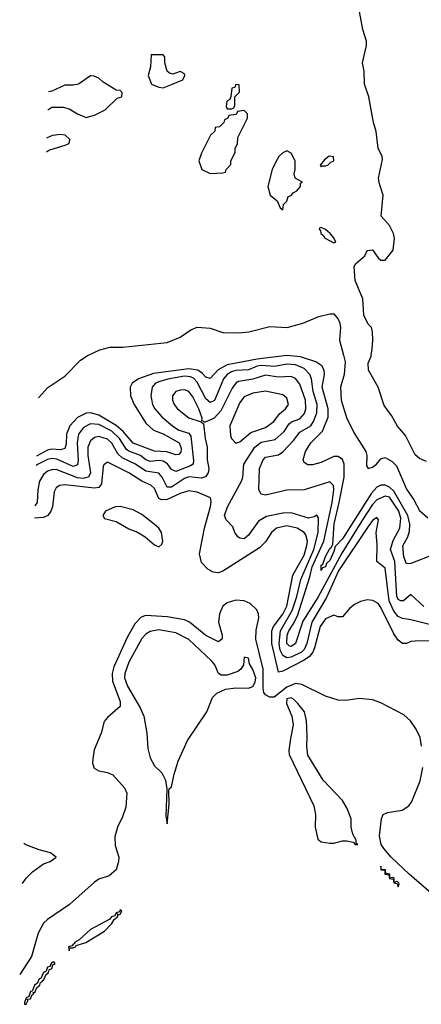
# Model space of a CAD drawing. Header units: inches. Extents: x 1694797 to 1849917, y 907313 to 1017959.
# Tile 56 of 256: x 1695539 to 1697419, y 936961 to 941571. Entities that reach past the tile are written whole.
import ezdxf

# ---------------------------------------------------------------- set-up
doc = ezdxf.new("R2010")
doc.units = ezdxf.units.IN
doc.header["$MEASUREMENT"] = 0
doc.layers.add('B6993', color=7, linetype='Continuous')
doc.layers.add('B6994', color=7, linetype='Continuous')

msp = doc.modelspace()

# ---------------------------------------------------------------- linework, layer by layer
at = {"layer": 'B6993', "color": 5}
for points, elevation in [([(1697474.4, 939065.6), (1697370, 939024.8), (1697350, 939023.9), (1697336.9, 939056.9), (1697332, 939108), (1697354.9, 939150), (1697363.6, 939176.4), (1697364.5, 939210), (1697355.1, 939250), (1697290, 939363.6), (1697270, 939382.5), (1697250, 939391.4), (1697230, 939391.8), (1697210, 939381.9), (1697185.5, 939354.5), (1697050, 939139.8), (1697015.4, 939104.6), (1697010, 939081.5), (1696990, 939039), (1696974.9, 939025.1), (1696970, 939008.8), (1696955.6, 939004.4), (1696950, 938991.8), (1696950, 939017.8), (1696958, 939022), (1696970, 939057.1), (1696990, 939095.6), (1696999.2, 939100.8), (1697004.3, 939115.7), (1697010.2, 939210.2), (1697034.8, 939310), (1697057.3, 939430), (1697057.4, 939490), (1697050, 939511.7), (1697030, 939525.7), (1697010, 939525.6), (1696950, 939498.4), (1696910, 939487.3), (1696887.7, 939487.7), (1696870, 939498), (1696865.3, 939510), (1696876.8, 939550), (1696901.7, 939590), (1696955.8, 939644.2), (1696982.4, 939710), (1696982.6, 939750), (1696954.8, 939850), (1696965.2, 939910), (1696964.4, 939930), (1696953.4, 939950), (1696925.5, 939970), (1696852.9, 939992.9), (1696790, 939998.9), (1696650, 939982.3), (1696510, 939955.8), (1696467.5, 939932.5), (1696430, 939890.5), (1696410, 939897.1), (1696395.2, 939915.2), (1696372.9, 939930), (1696330, 939937), (1696165.9, 939914.1), (1696094.7, 939890), (1696065.5, 939870), (1696055.4, 939850), (1696058, 939810), (1696075, 939770), (1696130, 939681.5), (1696165.5, 939650), (1696210, 939632.7), (1696286.2, 939590), (1696295.6, 939564.4), (1696293.8, 939546.2), (1696284.5, 939535.5), (1696270, 939534.2), (1696228.1, 939548.1), (1696170, 939551), (1696070, 939588.7), (1696023.7, 939643.7), (1695990.5, 939670.5), (1695910, 939718.9), (1695870, 939730.4), (1695850, 939728.2), (1695810, 939708.7), (1695774.1, 939670), (1695758.9, 939630), (1695756.1, 939583.9), (1695750, 939563.2), (1695730, 939557.4), (1695690, 939560.4), (1695670, 939555.6), (1695617.9, 939526.9)], 620), ([(1695626.8, 939800.4), (1695670.4, 939849.6), (1695750, 939902.7), (1695823.6, 939976.4), (1695860.3, 939999.8), (1695860.8, 940000)], 580), ([(1697054.4, 940000), (1697062.7, 939970), (1697057.9, 939910), (1697040.8, 939850), (1697042.9, 939790), (1697070, 939704.4), (1697106.9, 939630), (1697158.7, 939550), (1697164, 939530), (1697163, 939483), (1697170, 939469.9), (1697190, 939475.5), (1697208.8, 939490), (1697230, 939515.5), (1697250, 939521.6), (1697282.7, 939502.7), (1697302.4, 939482.4), (1697350, 939373.3), (1697383.5, 939323.5), (1697410, 939273.1), (1697450, 939239.3)], 580), ([(1697443.1, 939503.1), (1697410, 939516.3), (1697390, 939534), (1697344.7, 939624.7), (1697307.7, 939667.7), (1697278.5, 939718.5), (1697245, 939765), (1697217.5, 939850), (1697171.8, 939930), (1697170, 939962.7), (1697183.6, 939996.4), (1697184.2, 940000)], 580), ([(1697430, 938824.3), (1697370, 938879.8), (1697335.2, 938850), (1697323.5, 938850), (1697310, 938856.2), (1697303.9, 938870), (1697294.5, 939034.5), (1697274.2, 939090), (1697286.5, 939133.5), (1697318.9, 939190), (1697323.4, 939236.6), (1697313.3, 939270), (1697270, 939335.7), (1697250, 939339.6), (1697210, 939323.2), (1697190, 939300.7), (1697143.3, 939230), (1697046.2, 939073.8), (1696934.7, 938865.3), (1696864.6, 938755.4), (1696830.1, 938650), (1696810, 938635.8), (1696800.3, 938640.3), (1696789.6, 938650), (1696791.2, 938690), (1696798, 938710), (1696819.6, 938740.4), (1696839.7, 938780.3), (1696897.6, 938962.4), (1696908.4, 939010), (1696962, 939130), (1697001.9, 939310), (1697009.9, 939369.9), (1697007.6, 939390), (1696990, 939407.1), (1696870, 939369.8), (1696790, 939367.8), (1696690, 939345.6), (1696669.9, 939349.9), (1696658.6, 939370), (1696660.8, 939470), (1696679.1, 939510), (1696690, 939522.6), (1696750, 939534.2), (1696770, 939548.3), (1696819.8, 939600.2), (1696850, 939640.3), (1696901.2, 939670), (1696914.9, 939690), (1696930.2, 939730), (1696931.9, 939770), (1696913, 939830), (1696904.8, 939890), (1696897.4, 939910), (1696870, 939937.5), (1696830, 939955.1), (1696790, 939957.9), (1696731.9, 939948.1), (1696670, 939952.5), (1696650, 939949.4), (1696610, 939931.7), (1696550, 939928.4), (1696530, 939922), (1696509.4, 939910), (1696492.7, 939890), (1696451.4, 939788.6), (1696430, 939778.8), (1696410, 939796), (1696370, 939874.4), (1696352.5, 939892.5), (1696338.4, 939898.4), (1696310, 939901.6), (1696232.1, 939887.9), (1696190, 939876.4), (1696172.9, 939867.1), (1696159.6, 939850), (1696153.6, 939810), (1696161, 939770), (1696172.3, 939750), (1696205.7, 939710), (1696253.9, 939670), (1696283.7, 939650), (1696330, 939634.6), (1696340.8, 939620.8), (1696353.2, 939506.8), (1696350.9, 939490), (1696338.3, 939481.7), (1696270, 939456.5), (1696250, 939465.7), (1696231.5, 939491.5), (1696210, 939503.9), (1696190, 939506.7), (1696150, 939503), (1696130.2, 939510.2), (1696104.2, 939530), (1696050.3, 939550.3), (1696038.8, 939558.8), (1696006.9, 939610), (1695970, 939644.2), (1695910, 939676.1), (1695870, 939679.2), (1695837.7, 939662.3), (1695814.4, 939630), (1695808.4, 939590), (1695812.8, 939507.2), (1695810, 939486.4), (1695790, 939478.8), (1695713.1, 939513.1), (1695690, 939516.1), (1695670, 939511.9), (1695625, 939490), (1695616.5, 939483.5)], 640), ([(1697539.6, 938719.6), (1697370, 938761.5), (1697330, 938767.1), (1697310, 938777), (1697290, 938802.5), (1697268.7, 938850), (1697250, 939003.2), (1697210, 939035.1), (1697212.3, 939112.3), (1697207.8, 939170), (1697218.4, 939230), (1697210, 939239.8), (1697190, 939226), (1697170, 939198.3), (1697031.7, 938990), (1696974.9, 938865.1), (1696906.7, 938750), (1696882.4, 938650), (1696870, 938621.8), (1696857.7, 938610), (1696810, 938586.5), (1696790, 938583.4), (1696770, 938593.6), (1696758.7, 938618.7), (1696753.3, 938650), (1696759.2, 938710), (1696814.9, 938805.1), (1696836.5, 938870), (1696854.7, 938950), (1696916.4, 939090), (1696935.7, 939170), (1696938.1, 939238.1), (1696930, 939250.7), (1696917.1, 939242.9), (1696890, 939237.5), (1696810, 939262), (1696770, 939260.1), (1696694.9, 939245.1), (1696656.6, 939223.4), (1696610, 939157), (1696590, 939140.5), (1696570, 939143.2), (1696560.3, 939150), (1696545.8, 939170), (1696536.3, 939196.3), (1696506, 939230), (1696497.9, 939250), (1696511.5, 939290), (1696577.9, 939410), (1696584, 939430), (1696588.7, 939490), (1696639.9, 939570), (1696670, 939593.2), (1696734.2, 939605.8), (1696776.5, 939643.5), (1696800.6, 939679.4), (1696811.5, 939688.5), (1696850, 939702.1), (1696872.1, 939727.9), (1696878.9, 939750), (1696876.4, 939790), (1696850, 939864.5), (1696830, 939890.8), (1696810, 939900.7), (1696750, 939898.1), (1696690, 939906.9), (1696630, 939887.6), (1696562.5, 939877.5), (1696550, 939869.9), (1696533.6, 939846.4), (1696480.6, 939739.4), (1696450, 939706.1), (1696404.7, 939684.7), (1696402, 939690), (1696392.3, 939692.3), (1696393.9, 939706.1), (1696378.2, 939750), (1696350, 939806), (1696330.4, 939830), (1696310, 939838.3), (1696290, 939837.3), (1696270, 939829.8), (1696254.8, 939810), (1696253.6, 939790), (1696261.7, 939770), (1696277, 939750), (1696330, 939706.5), (1696388.8, 939688.8), (1696399.1, 939679.1), (1696407.1, 939610), (1696417.3, 939570), (1696417, 939510), (1696424.3, 939470), (1696420.7, 939450), (1696409.1, 939430.9), (1696390, 939424.5), (1696330, 939431.4), (1696310, 939423.6), (1696250, 939382.8), (1696230, 939382), (1696205.2, 939430), (1696190, 939447.4), (1696130, 939457.6), (1696081.6, 939490), (1696019.4, 939519.4), (1695998.3, 939538.3), (1695970, 939588.4), (1695950, 939607.4), (1695910, 939619.4), (1695890, 939615.3), (1695870, 939599.2), (1695858.7, 939570), (1695857.6, 939530), (1695870.6, 939450), (1695861.5, 939430), (1695836.3, 939423.7), (1695810, 939426.4), (1695710, 939464.5), (1695690, 939464.4), (1695670, 939457.2), (1695650, 939441.8), (1695632.3, 939410), (1695624.4, 939370), (1695621, 939310), (1695610.4, 939295.8)], 660), ([(1697470, 938662.5), (1697390, 938661.3), (1697370, 938660.3), (1697350, 938649.8), (1697330, 938650.6), (1697310, 938665.6), (1697290, 938695.4), (1697230, 938819.5), (1697217, 938837), (1697192.1, 938852.1), (1697165.8, 938854.2), (1697133.5, 938846.5), (1697106.5, 938833.5), (1697083.8, 938816.2), (1697050, 938775.6), (1697030, 938775.1), (1697010, 938783.1), (1696970, 938765.4), (1696944.8, 938730), (1696919.3, 938630), (1696910.7, 938609.3), (1696895.8, 938590), (1696870, 938572.3), (1696770, 938520.7), (1696750, 938516), (1696719.7, 938650), (1696719.9, 938710), (1696726.7, 938730), (1696770, 938787.3), (1696790, 938825), (1696817.2, 938970), (1696870, 939064.7), (1696883.1, 939110), (1696885.4, 939130), (1696878.5, 939158.5), (1696869.9, 939170), (1696838, 939190), (1696790, 939201.9), (1696741.6, 939190), (1696718.2, 939170), (1696690, 939126.6), (1696661.5, 939098.5), (1696490, 938989.4), (1696470, 938982.1), (1696443.9, 938983.9), (1696418.9, 938998.9), (1696390, 939029.7), (1696380.2, 939070), (1696404.2, 939190), (1696432.5, 939292.5), (1696435.8, 939315.8), (1696432.8, 939332.8), (1696370, 939359.6), (1696330, 939364.6), (1696290, 939352.7), (1696230, 939324.1), (1696202.6, 939322.6), (1696189.6, 939329.6), (1696170, 939375.7), (1696152.2, 939392.2), (1696110, 939410.2), (1696049.3, 939450), (1695950, 939499.1), (1695932.8, 939487.1), (1695930, 939479.6), (1695922.1, 939397.9), (1695910, 939380.8), (1695890, 939377.2), (1695750, 939393.3), (1695725.2, 939390), (1695710, 939379.1), (1695699.8, 939360.2), (1695691.9, 939290), (1695685, 939270), (1695670.4, 939249.6), (1695650, 939240.1), (1695608.5, 939236.9)], 680), ([(1697419.6, 938170), (1697413.7, 938210), (1697394.2, 938250), (1697367.9, 938287.9), (1697336.7, 938316.7), (1697230, 938372.5), (1697190, 938386.9), (1697130, 938392.8), (1697063.8, 938383.8), (1697030, 938384.5), (1696970, 938403.5), (1696858.9, 938458.9), (1696830, 938463.3), (1696790, 938446.6), (1696730, 938399.9), (1696710, 938398.5), (1696690, 938409.8), (1696681.7, 938421.7), (1696679.2, 938439.2), (1696678.4, 938530), (1696644.7, 938670), (1696646.4, 938713.6), (1696657.6, 938770), (1696656.5, 938790), (1696648.6, 938808.6), (1696617.3, 938837.3), (1696590, 938850.7), (1696550, 938853.3), (1696510, 938840.2), (1696490, 938824.8), (1696473.5, 938790), (1696469.3, 938750), (1696487, 938690), (1696486.9, 938673.1), (1696470, 938657.8), (1696410, 938687.2), (1696334.1, 938750), (1696310, 938760.7), (1696230, 938775.9), (1696130, 938781.8), (1696107, 938773), (1696077.5, 938742.5), (1696041.9, 938678.1), (1695979.4, 938540.6), (1695971.5, 938510), (1695973.8, 938473.8), (1696010, 938378.8), (1696010, 938355.3), (1695950, 938304.2), (1695935, 938285), (1695920.8, 938230), (1695887.6, 938152.4), (1695880.9, 938110), (1695880.4, 938090), (1695887.2, 938067.2), (1695910, 938054.4), (1695950, 938046.9), (1695975.6, 938035.6), (1696030, 937975.2), (1696040.1, 937950), (1696035.5, 937884.5), (1696020.4, 937839.6), (1695996.3, 937790), (1695984.7, 937744.7), (1695985.3, 937705.2), (1696003, 937650), (1696002, 937630), (1695990.7, 937590), (1695957.7, 937562.3), (1695910, 937546.3), (1695890, 937533.7), (1695772.1, 937427.9), (1695670, 937358.4), (1695650, 937340.3), (1695625.4, 937294.6), (1695594.7, 937185.3), (1695539.2, 937100.6)], 720), ([(1697500.3, 937450), (1697361.5, 937570), (1697278, 937650), (1697243.2, 937690), (1697230.5, 937710), (1697223.4, 937750), (1697232.3, 937830), (1697240.4, 937850), (1697260.4, 937859.6), (1697329.2, 937870.8), (1697361.1, 937890), (1697373.7, 937910), (1697412.9, 938007.1), (1697425.9, 938070)], 720), ([(1695553, 937526.6), (1695570, 937552.2), (1695598.8, 937581.2), (1695650, 937619.4), (1695681.3, 937630), (1695710.3, 937650), (1695683.7, 937670), (1695630, 937683.7), (1695568.4, 937708.4), (1695559.1, 937714.8)], 680)]:
    msp.add_lwpolyline(points, dxfattribs=dict(at, elevation=elevation))
for points, elevation in [([(1696690, 939831.9), (1696630, 939822.9), (1696590, 939804.7), (1696570, 939778.2), (1696522.1, 939670), (1696525, 939625), (1696530.3, 939610), (1696550, 939588.9), (1696570, 939594.2), (1696621.1, 939638.9), (1696690, 939662.4), (1696729.3, 939690), (1696754.3, 939725.7), (1696782.9, 939750), (1696797.7, 939770), (1696790, 939799.8), (1696770, 939814.3)], 680), ([(1696010, 939291.9), (1695986.4, 939290), (1695940.3, 939270), (1695928.5, 939250), (1695936.1, 939236.1), (1695990, 939221.6), (1696050, 939187.7), (1696091.2, 939171.2), (1696126.3, 939150), (1696170, 939111.7), (1696190, 939103.1), (1696204.4, 939115.6), (1696209.7, 939130), (1696202.6, 939170), (1696190.6, 939190), (1696168.9, 939210), (1696110, 939254.6), (1696070, 939275.6)], 720), ([(1696190, 938714.6), (1696150, 938706.4), (1696130, 938694.4), (1696110, 938674.3), (1696050, 938563.7), (1696031.7, 938510), (1696030.4, 938490), (1696043.3, 938450), (1696102.7, 938350), (1696120.6, 938310), (1696133.9, 938230), (1696139.3, 938159.3), (1696150, 938114.9), (1696170, 938078), (1696204.8, 938044.8), (1696222, 938010), (1696228.4, 937968.4), (1696223.4, 937843.4), (1696230, 937806), (1696238.3, 937898.3), (1696237.2, 937962.8), (1696239, 937970), (1696250, 937978.8), (1696261.8, 938038.2), (1696281.1, 938098.9), (1696324.2, 938195.8), (1696414.8, 938330), (1696442.1, 938397.9), (1696461.6, 938418.4), (1696502.6, 938437.4), (1696550, 938442.9), (1696610, 938441.2), (1696630, 938448.4), (1696641, 938470), (1696644.5, 938490), (1696630, 938528.6), (1696614.5, 938554.5), (1696610, 938581.2), (1696590, 938586), (1696586, 938550), (1696573.7, 938530), (1696560, 938520), (1696510, 938502.2), (1696482.6, 938502.6), (1696469.8, 938509.8), (1696453.1, 938550), (1696436.6, 938570), (1696330, 938669.9), (1696270, 938700.7)], 740), ([(1696810, 938396), (1696790, 938391.8), (1696788.5, 938370), (1696812.9, 938310), (1696819.3, 938270), (1696805.8, 938205.8), (1696798.5, 938150), (1696800.3, 938130), (1696916, 937890), (1696923.1, 937850), (1696921.8, 937790), (1696934.9, 937734.9), (1696950, 937721.7), (1696990, 937715.4), (1697010, 937715.2), (1697050, 937726.4), (1697070, 937727.2), (1697099.8, 937719.8), (1697110, 937708.5), (1697122, 937710), (1697113.4, 937713.4), (1697113.5, 937730), (1697097.7, 937757.7), (1697090.6, 937790), (1697089.8, 937830), (1697070, 937881.3), (1697050, 937915.1), (1696959.6, 938010), (1696888, 938128), (1696882.4, 938170), (1696885.1, 938214.9), (1696881.5, 938290), (1696871.6, 938330), (1696841.6, 938370), (1696819.8, 938390)], 740), ([(1697230, 937608), (1697228.6, 937590), (1697248.7, 937588.7), (1697248.7, 937570), (1697266.8, 937566.8), (1697269.5, 937550), (1697287, 937547), (1697289.5, 937530), (1697306.5, 937526.5), (1697310, 937511), (1697315.8, 937524.2), (1697313.5, 937530), (1697304.6, 937535.4), (1697292, 937532), (1697292.4, 937550), (1697285.9, 937554.1), (1697271.7, 937551.7), (1697272.2, 937570), (1697252.8, 937572.8), (1697250.6, 937590), (1697232.2, 937592.3)], 740), ([(1696010, 937402.7), (1696006, 937394), (1695991, 937390), (1695998, 937382), (1695990, 937389.2), (1695984.2, 937375.8), (1695968.8, 937370), (1695960.9, 937359.1), (1695870, 937310.6), (1695816.9, 937263.1), (1695794.9, 937250), (1695796.3, 937243.7), (1695790, 937242.7), (1695785.1, 937234.9), (1695767.7, 937230), (1695770, 937212), (1695774, 937226), (1695790, 937226.2), (1695800.9, 937230), (1695802.9, 937237.1), (1695849.4, 937250), (1695936.2, 937303.8), (1695970, 937339.3), (1695981.4, 937358.5), (1695997.4, 937370), (1696000.1, 937379.9), (1696010, 937383.7), (1696016.6, 937396.6)], 740), ([(1695699.3, 937159.3), (1695690, 937157.3), (1695680.7, 937140.7), (1695682, 937138), (1695670, 937135.1), (1695663.2, 937116.8), (1695650, 937110.7), (1695637.8, 937082.3), (1695630, 937080.5), (1695621.3, 937058.7), (1695608.4, 937050), (1695598, 937022), (1695590, 937021.3), (1695582.4, 936997.6), (1695570, 936991.9), (1695561.1, 936970), (1695561.4, 936961.4), (1695570, 936961.1), (1695578, 936978), (1695575.5, 936984.5), (1695590, 936986.4), (1695595.6, 937004.4), (1695603.6, 937010), (1695602.9, 937017.1), (1695610, 937016.4), (1695620, 937040), (1695633, 937050), (1695636.2, 937063.8), (1695647, 937070), (1695646, 937074), (1695650, 937072.7), (1695660.9, 937099.1), (1695674.3, 937110), (1695676.9, 937123.1), (1695690, 937128.4), (1695694.8, 937145.2), (1695704.5, 937150)], 740)]:
    msp.add_lwpolyline(points, close=True, dxfattribs=dict(at, elevation=elevation))
at = {"layer": 'B6994', "color": 5, "elevation": 580}
for points in [[(1697184.2, 940000), (1697188.8, 940030), (1697192.6, 940070), (1697190.3, 940110), (1697185.9, 940130), (1697170, 940145.3), (1697150, 940187.7), (1697144.6, 940264.6), (1697108.6, 940350), (1697105.2, 940414.8), (1697110, 940428), (1697154.8, 940465.2), (1697166, 940490), (1697190, 940493.2), (1697216.4, 940456.4), (1697230, 940446), (1697250, 940446), (1697287.7, 940492.3), (1697292.9, 940547.1), (1697288.4, 940570), (1697270, 940607.3), (1697230.6, 940650.6), (1697240.7, 940750), (1697222.6, 940802.6), (1697219.1, 940830), (1697236.4, 940916.4), (1697234.8, 940930), (1697216.8, 940970), (1697208.2, 941048.2), (1697194.6, 941090), (1697173.5, 941210), (1697152.8, 941270), (1697151.1, 941330), (1697143.1, 941370), (1697162.2, 941450), (1697161.7, 941470), (1697144.7, 941524.7), (1697128.7, 941610)], [(1695670.5, 941149), (1695690, 941161.3), (1695742, 941162), (1695770, 941154.4), (1695810.3, 941130), (1695850, 941113), (1695890, 941123.7), (1695939.3, 941150), (1695995.6, 941204.4), (1696017, 941210), (1696019, 941230), (1696010, 941239), (1695990, 941242), (1695930, 941278), (1695910, 941298), (1695887.3, 941307.3), (1695870, 941308)], [(1695870, 941308), (1695814, 941270), (1695790, 941264), (1695750, 941264), (1695690, 941237.2), (1695673.3, 941233.6)], [(1695666.3, 941018.7), (1695670, 941019.5), (1695694, 941030), (1695730, 941035.3), (1695750, 941031.5), (1695774.3, 941010), (1695767.6, 940990), (1695750, 940981.6), (1695679.3, 940960.8), (1695664.1, 940951)], [(1695860.8, 940000), (1695914.9, 940025.1), (1695961.4, 940038.6), (1696021.4, 940038.6), (1696230, 940060.5), (1696290, 940084.5), (1696340.7, 940119.3), (1696370, 940132), (1696430, 940126.3), (1696490, 940107.1), (1696565.3, 940105.3), (1696612, 940110), (1696710, 940134.3), (1696791.3, 940130), (1696864, 940150), (1696938.6, 940181.5), (1696990, 940193.6), (1697010, 940193.3), (1697030, 940169.2), (1697037.5, 940150), (1697041.3, 940130), (1697035.1, 940070), (1697054.4, 940000)]]:
    msp.add_lwpolyline(points, dxfattribs=at)
for points in [[(1696210, 941406), (1696154, 941406), (1696151.3, 941351.3), (1696141, 941310), (1696155.5, 941270), (1696190, 941254.9), (1696210, 941252), (1696250, 941267.9), (1696302.7, 941290), (1696312.7, 941310), (1696310, 941318), (1696290, 941328.7), (1696256.4, 941316.4), (1696240.2, 941320.2), (1696228.7, 941330), (1696218, 941370), (1696218, 941398)], [(1696550, 941268), (1696545.5, 941254.5), (1696532, 941250), (1696527.9, 941212.1), (1696522, 941198), (1696508.4, 941190), (1696504.7, 941164.7), (1696510, 941154), (1696530, 941154), (1696542, 941158), (1696546, 941170), (1696546, 941210), (1696567.3, 941232.7), (1696566, 941266)], [(1696590, 941146), (1696558, 941142), (1696552.7, 941127.3), (1696518, 941122), (1696514, 941110), (1696498, 941102), (1696494, 941090), (1696474, 941070), (1696454, 941066), (1696452, 941050), (1696432, 941030), (1696390, 940946), (1696378, 940910), (1696392, 940870), (1696430, 940851.3), (1696490, 940854), (1696502, 940858), (1696506, 940870), (1696527.3, 940892.7), (1696528, 940910), (1696548, 940950), (1696548, 940970), (1696558, 940990), (1696560.4, 941019.6), (1696606, 941110), (1696606, 941130)], [(1696790, 940958), (1696770, 940948), (1696752, 940930), (1696736.9, 940903.1), (1696721, 940870), (1696701, 940790), (1696712, 940750), (1696743.6, 940723.6), (1696758, 940690), (1696770, 940681), (1696774.5, 940705.5), (1696790, 940721), (1696795.9, 940744.1), (1696810, 940748.9), (1696818.9, 940761.1), (1696836, 940770), (1696853.3, 940790), (1696854, 940806), (1696862, 940810), (1696829, 940829), (1696824, 940850), (1696828.7, 940870), (1696828.7, 940910), (1696810, 940946)], [(1696987.9, 940932.1), (1696965.2, 940914.8), (1696944.7, 940890), (1696950, 940882), (1696952.9, 940887.1), (1696970, 940886.7), (1696982, 940890), (1696995.1, 940904.9), (1697009, 940910), (1697008.4, 940928.4)], [(1696950, 940598), (1696943.8, 940596.2), (1696940.7, 940590), (1696946.4, 940586.4), (1696947.8, 940570), (1696960.3, 940560.2), (1696965, 940550), (1697010, 940526.9), (1697019.3, 940530), (1697009.4, 940550), (1696991.5, 940570), (1696970, 940589.5)]]:
    msp.add_lwpolyline(points, close=True, dxfattribs=at)

doc.saveas('drawing.dxf')
